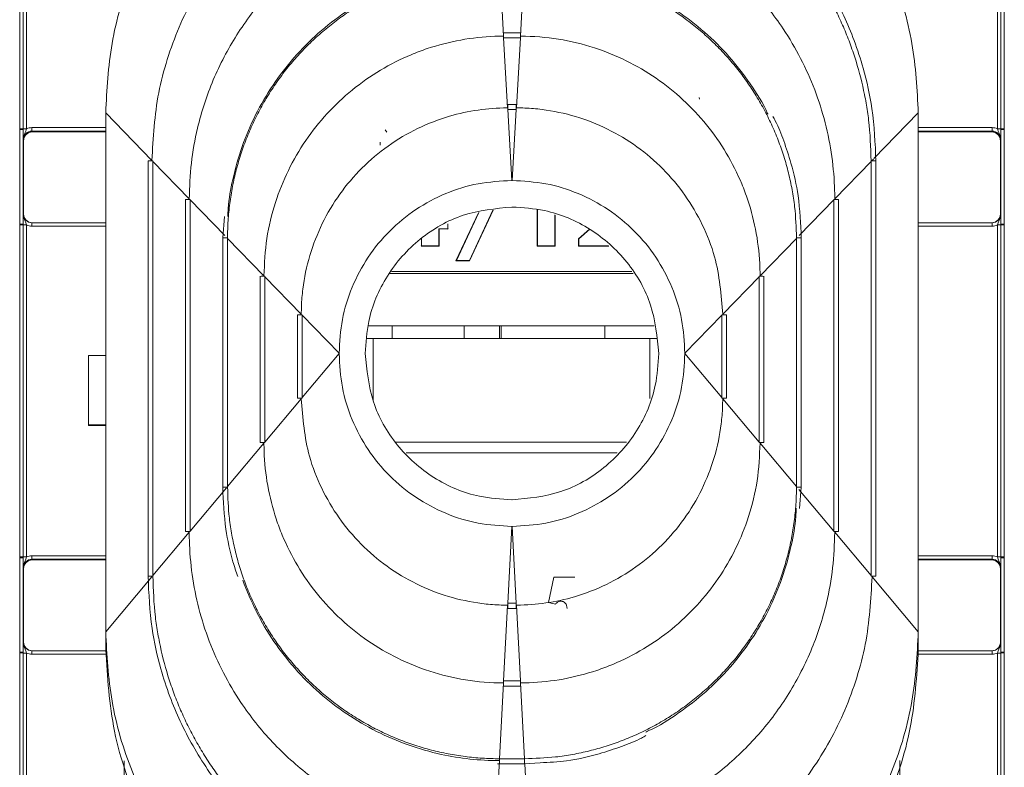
# Model space of a CAD drawing. Header units: millimetres. Extents: x 0 to 2100, y 0 to 1485.
# Tile 15 of 67: x 498 to 555, y 393 to 437. Entities that reach past the tile are written whole.
import ezdxf

# ---------------------------------------------------------------- set-up
doc = ezdxf.new("R2010")
doc.units = ezdxf.units.MM
doc.header["$LTSCALE"] = 5

msp = doc.modelspace()

# ---------------------------------------------------------------- linework, layer by layer
at = {"color": 7, "linetype": 'Continuous', "lineweight": 15}
for p, q in [((498.227, 430.31), (498.227, 440.007)), ((498.427, 440.005), (498.427, 430.308)), ((498.627, 440.003), (498.627, 430.307)), ((525.979, 439.708), (526.212, 435.664)), ((527.424, 439.708), (527.191, 435.664)), ((554.776, 430.307), (554.776, 440.003)), ((554.976, 430.308), (554.976, 440.005)), ((555.176, 440.007), (555.176, 430.31)), ((527.189, 435.864), (526.215, 435.864)), ((526.215, 435.864), (526.215, 435.563)), ((527.189, 435.864), (527.189, 435.563)), ((526.215, 435.563), (526.218, 435.563)), ((526.218, 435.563), (526.45, 431.519)), ((527.186, 435.563), (526.218, 435.563)), ((527.186, 435.563), (526.953, 431.519)), ((527.186, 435.563), (527.189, 435.563)), ((526.95, 431.718), (526.453, 431.718)), ((526.453, 431.418), (526.453, 431.718)), ((526.95, 431.418), (526.95, 431.718)), ((537.526, 432.125), (537.537, 432.022)), ((503.202, 431.232), (505.875, 428.48)), ((503.202, 401.233), (503.202, 431.232)), ((526.453, 431.418), (526.456, 431.418)), ((526.456, 431.418), (526.692, 427.323)), ((526.947, 431.418), (526.456, 431.418)), ((526.947, 431.418), (526.712, 427.323)), ((526.947, 431.418), (526.95, 431.418)), ((550.202, 431.232), (550.202, 401.233)), ((498.227, 430.262), (498.227, 430.31)), ((498.227, 424.805), (498.227, 430.262)), ((498.427, 430.308), (498.427, 430.26)), ((498.427, 430.26), (498.427, 424.803)), ((498.931, 430.376), (498.931, 430.174)), ((498.931, 430.174), (498.952, 430.132)), ((498.952, 430.132), (503.202, 430.132)), ((519.365, 430.241), (519.454, 430.108)), ((550.202, 430.132), (554.452, 430.132)), ((554.452, 430.132), (554.473, 430.174)), ((554.473, 430.376), (554.473, 430.174)), ((554.976, 430.26), (554.976, 430.308)), ((554.976, 424.803), (554.976, 430.26)), ((555.176, 430.31), (555.176, 430.262)), ((555.176, 430.262), (555.176, 424.805)), ((498.452, 429.632), (498.431, 429.674)), ((498.452, 429.632), (498.452, 425.382)), ((519.077, 429.544), (519.077, 429.36)), ((554.973, 429.674), (554.952, 429.632)), ((554.952, 425.382), (554.952, 429.632)), ((505.652, 428.452), (505.652, 404.449)), ((505.929, 428.425), (505.929, 428.454)), ((505.929, 428.425), (508.035, 426.256)), ((505.929, 428.425), (505.929, 404.481)), ((547.475, 428.425), (545.369, 426.256)), ((547.475, 428.454), (547.475, 428.425)), ((547.475, 404.481), (547.475, 428.425)), ((547.752, 404.449), (547.752, 428.452)), ((547.752, 428.452), (547.752, 428.452)), ((526.712, 427.323), (526.692, 427.323)), ((507.812, 426.228), (507.812, 407.022)), ((508.089, 426.201), (508.089, 426.231)), ((508.089, 426.201), (508.089, 407.054)), ((545.315, 426.231), (545.315, 426.201)), ((545.315, 407.054), (545.315, 426.201)), ((545.592, 407.022), (545.592, 426.228)), ((523.456, 422.675), (524.761, 425.459)), ((523.489, 422.695), (524.787, 425.463)), ((525.597, 425.601), (524.234, 422.695)), ((525.622, 425.606), (524.247, 422.675)), ((526.708, 425.788), (526.696, 425.788)), ((528.157, 423.526), (528.157, 425.626)), ((528.178, 423.546), (528.178, 425.624)), ((498.431, 425.382), (498.452, 425.382)), ((498.931, 424.684), (498.931, 424.882)), ((498.931, 424.882), (503.202, 424.882)), ((510.081, 425.246), (509.972, 424.005)), ((529.181, 425.333), (529.181, 423.546)), ((529.202, 425.324), (529.202, 423.526)), ((550.202, 424.882), (554.473, 424.882)), ((554.473, 424.684), (554.473, 424.882)), ((554.952, 425.382), (554.973, 425.382)), ((498.227, 424.757), (498.227, 424.805)), ((498.227, 405.562), (498.227, 424.757)), ((498.427, 424.803), (498.427, 424.755)), ((498.427, 424.755), (498.427, 405.56)), ((498.627, 424.753), (498.627, 405.558)), ((522.987, 424.518), (522.464, 424.518)), ((522.464, 424.518), (522.464, 423.546)), ((522.485, 424.498), (522.485, 423.526)), ((522.987, 424.812), (522.987, 424.518)), ((522.987, 424.518), (523.008, 424.498)), ((530.545, 423.957), (531.181, 424.508)), ((530.566, 423.946), (531.203, 424.498)), ((554.776, 405.558), (554.776, 424.753)), ((554.976, 424.755), (554.976, 424.803)), ((554.976, 405.56), (554.976, 424.755)), ((555.176, 424.805), (555.176, 424.757)), ((555.176, 424.757), (555.176, 405.562)), ((509.972, 424.005), (509.972, 409.595)), ((509.972, 424.005), (509.972, 424.005)), ((510.249, 423.977), (510.249, 424.007)), ((510.249, 423.977), (512.355, 421.809)), ((510.249, 423.977), (510.249, 409.627)), ((521.462, 423.546), (521.462, 423.966)), ((530.545, 423.526), (530.545, 423.957)), ((530.566, 423.946), (530.545, 423.957)), ((530.566, 423.546), (530.566, 423.946)), ((543.155, 423.977), (541.049, 421.809)), ((543.155, 424.007), (543.155, 423.977)), ((543.155, 409.627), (543.155, 423.977)), ((543.432, 409.595), (543.432, 424.005)), ((543.432, 424.005), (543.432, 424.005)), ((521.462, 423.546), (521.441, 423.526)), ((522.485, 423.526), (521.441, 423.526)), ((522.464, 423.546), (521.462, 423.546)), ((522.464, 423.546), (522.485, 423.526)), ((528.178, 423.546), (528.157, 423.526)), ((529.202, 423.526), (528.157, 423.526)), ((529.181, 423.546), (528.178, 423.546)), ((529.181, 423.546), (529.202, 423.526)), ((530.566, 423.546), (530.545, 423.526)), ((532.302, 423.526), (530.545, 423.526)), ((532.279, 423.546), (530.566, 423.546)), ((523.489, 422.695), (523.456, 422.675)), ((524.247, 422.675), (523.456, 422.675)), ((524.234, 422.695), (523.489, 422.695)), ((524.234, 422.695), (524.247, 422.675)), ((512.132, 421.781), (512.132, 412.168)), ((512.409, 421.753), (512.409, 421.783)), ((512.409, 421.753), (514.515, 419.585)), ((512.409, 421.753), (512.409, 412.2)), ((540.995, 421.753), (538.889, 419.585)), ((540.995, 421.783), (540.995, 421.753)), ((540.995, 412.2), (540.995, 421.753)), ((541.272, 412.168), (541.272, 421.781)), ((514.292, 419.557), (514.292, 414.741)), ((514.569, 419.559), (514.569, 419.53)), ((514.569, 419.53), (516.702, 417.333)), ((514.569, 414.773), (514.569, 419.53)), ((538.835, 419.53), (536.702, 417.333)), ((538.835, 419.53), (538.835, 419.559)), ((538.835, 419.53), (538.835, 414.773)), ((539.112, 414.741), (539.112, 419.557)), ((534.92, 418.924), (518.389, 418.924)), ((519.773, 418.924), (519.773, 418.196)), ((523.941, 418.924), (523.941, 418.196)), ((525.978, 418.924), (525.978, 418.196)), ((526.078, 418.196), (526.078, 418.924)), ((532.078, 418.924), (532.078, 418.196)), ((518.301, 418.196), (518.678, 418.196)), ((518.678, 418.196), (534.678, 418.196)), ((534.678, 418.196), (535.052, 418.196)), ((502.202, 413.203), (502.202, 417.203)), ((502.202, 417.203), (503.202, 417.203)), ((514.569, 414.773), (516.702, 417.313)), ((516.702, 417.333), (516.702, 417.313)), ((536.702, 417.313), (536.702, 417.333)), ((538.835, 414.773), (536.702, 417.313)), ((512.409, 412.2), (514.515, 414.709)), ((514.569, 414.773), (514.569, 414.743)), ((538.835, 414.743), (538.835, 414.773)), ((540.995, 412.2), (538.889, 414.709)), ((502.202, 413.203), (502.202, 413.151)), ((503.202, 413.203), (502.202, 413.203)), ((503.202, 413.151), (502.202, 413.151)), ((510.249, 409.627), (512.355, 412.136)), ((512.409, 412.17), (512.409, 412.2)), ((519.981, 412.196), (533.327, 412.196)), ((540.995, 412.2), (540.995, 412.17)), ((543.155, 409.627), (541.049, 412.136)), ((520.586, 411.581), (532.78, 411.581)), ((508.089, 407.054), (510.195, 409.563)), ((509.972, 409.595), (509.972, 409.595)), ((510.249, 409.597), (510.249, 409.627)), ((543.155, 409.627), (543.155, 409.597)), ((543.324, 408.367), (543.432, 409.595)), ((543.432, 409.595), (543.432, 409.595)), ((526.696, 408.858), (526.708, 408.858)), ((526.456, 402.884), (526.692, 407.324)), ((526.692, 407.324), (526.712, 407.324)), ((526.947, 402.884), (526.712, 407.324)), ((505.929, 404.481), (508.035, 406.99)), ((508.089, 407.024), (508.089, 407.054)), ((545.315, 407.054), (545.315, 407.024)), ((547.475, 404.481), (545.369, 406.99)), ((498.227, 405.514), (498.227, 405.562)), ((498.227, 400.056), (498.227, 405.514)), ((498.427, 405.56), (498.427, 405.512)), ((498.427, 405.512), (498.427, 400.054)), ((498.931, 405.426), (498.931, 405.627)), ((554.473, 405.426), (554.473, 405.627)), ((554.976, 405.512), (554.976, 405.56)), ((554.976, 400.054), (554.976, 405.512)), ((555.176, 405.562), (555.176, 405.514)), ((555.176, 405.514), (555.176, 400.056)), ((498.452, 404.884), (498.431, 404.926)), ((498.931, 405.426), (498.952, 405.384)), ((503.202, 405.384), (498.952, 405.384)), ((554.452, 405.384), (550.202, 405.384)), ((554.452, 405.384), (554.473, 405.426)), ((554.973, 404.926), (554.952, 404.884)), ((498.452, 404.884), (498.452, 400.634)), ((503.202, 401.233), (505.875, 404.417)), ((505.652, 404.449), (505.652, 404.449)), ((505.929, 404.451), (505.929, 404.481)), ((528.815, 402.923), (529.127, 404.391)), ((529.127, 404.391), (530.331, 404.391)), ((547.475, 404.481), (547.475, 404.451)), ((550.202, 401.233), (547.529, 404.417)), ((554.952, 400.634), (554.952, 404.884)), ((526.218, 398.39), (526.45, 402.774)), ((526.453, 402.884), (526.456, 402.884)), ((526.453, 402.884), (526.453, 402.579)), ((526.947, 402.884), (526.456, 402.884)), ((526.947, 402.884), (526.95, 402.884)), ((526.95, 402.884), (526.95, 402.579)), ((527.186, 398.39), (526.953, 402.774)), ((529.215, 402.831), (528.815, 402.923)), ((526.453, 402.579), (526.95, 402.579)), ((503.202, 400.199), (503.202, 401.233)), ((550.202, 400.199), (550.202, 401.233)), ((498.431, 400.634), (498.452, 400.634)), ((554.952, 400.634), (554.973, 400.634)), ((498.227, 400.008), (498.227, 400.056)), ((498.227, 390.312), (498.227, 400.008)), ((498.427, 400.054), (498.427, 400.006)), ((498.427, 400.006), (498.427, 390.31)), ((498.627, 400.005), (498.627, 390.308)), ((498.931, 399.936), (498.931, 400.134)), ((498.931, 400.134), (503.203, 400.134)), ((503.202, 400.155), (503.202, 400.199)), ((503.202, 400.144), (503.202, 400.155)), ((503.202, 400.142), (503.202, 400.144)), ((550.201, 400.134), (554.473, 400.134)), ((550.202, 400.199), (550.202, 400.155)), ((550.202, 400.144), (550.202, 400.155)), ((550.202, 400.142), (550.202, 400.144)), ((554.473, 399.936), (554.473, 400.134)), ((554.776, 390.308), (554.776, 400.005)), ((554.976, 400.006), (554.976, 400.054)), ((554.976, 390.31), (554.976, 400.006)), ((555.176, 400.056), (555.176, 400.008)), ((555.176, 400.008), (555.176, 390.312)), ((525.979, 393.896), (526.212, 398.28)), ((526.215, 398.39), (526.218, 398.39)), ((526.215, 398.085), (526.215, 398.39)), ((526.215, 398.085), (527.189, 398.085)), ((527.186, 398.39), (526.218, 398.39)), ((527.186, 398.39), (527.189, 398.39)), ((527.189, 398.085), (527.189, 398.39)), ((527.424, 393.896), (527.191, 398.28)), ((525.741, 389.401), (525.974, 393.786)), ((525.856, 393.601), (525.977, 393.591)), ((525.977, 393.896), (525.979, 393.896)), ((525.977, 393.591), (527.427, 393.591)), ((527.424, 393.896), (525.979, 393.896)), ((527.424, 393.896), (527.427, 393.896)), ((527.427, 393.591), (528.327, 393.66))]:
    msp.add_line(p, q, dxfattribs=at)
at = {"color": 8, "linetype": 'Continuous', "lineweight": 15}
for p, q in [((550.202, 431.232), (547.636, 428.59)), ((498.931, 430.376), (503.202, 430.376)), ((503.202, 430.174), (498.931, 430.174)), ((550.202, 430.376), (554.473, 430.376)), ((554.473, 430.174), (550.202, 430.174)), ((547.602, 428.556), (547.529, 428.48)), ((508.089, 426.201), (510.088, 424.142)), ((545.315, 426.201), (543.316, 424.142)), ((503.202, 424.684), (498.931, 424.684)), ((554.473, 424.684), (550.202, 424.684)), ((519.729, 422.06), (533.638, 422.06)), ((533.703, 421.944), (519.626, 421.944)), ((518.678, 418.196), (518.678, 414.585)), ((534.678, 414.727), (534.678, 418.196)), ((545.315, 407.054), (543.289, 409.467)), ((498.931, 405.627), (503.202, 405.627)), ((550.202, 405.627), (554.473, 405.627)), ((503.202, 405.426), (498.931, 405.426)), ((554.473, 405.426), (550.202, 405.426)), ((503.223, 399.936), (498.931, 399.936)), ((554.473, 399.936), (550.179, 399.936)), ((504.276, 390.308), (504.276, 393.777)), ((525.977, 393.591), (525.977, 393.896)), ((527.427, 393.591), (527.427, 393.896)), ((527.662, 389.401), (527.44, 393.595)), ((549.127, 393.79), (549.127, 390.308))]:
    msp.add_line(p, q, dxfattribs=at)
at = {"color": 7, "linetype": 'Continuous', "lineweight": 15}
for centre, radius, start, end in [((498.276, 424.384), 5.927, 88.5405, 90.4739), ((498.277, 424.414), 5.849, 88.5247, 90.4841), ((498.578, 436.233), 5.927, 268.5405, 270.4739), ((554.825, 436.233), 5.927, 269.5261, 271.4595), ((555.127, 424.384), 5.927, 89.5261, 91.4595), ((555.127, 424.414), 5.849, 89.5159, 91.4753), ((505.849, 420.967), 7.488, 89.3895, 91.5082), ((508.009, 418.743), 7.488, 89.3895, 91.5082), ((545.395, 418.743), 7.488, 88.4918, 90.6105), ((498.277, 418.956), 5.849, 88.5247, 90.4841), ((498.276, 418.83), 5.927, 88.5405, 90.4739), ((498.578, 430.68), 5.927, 268.5405, 270.4739), ((554.825, 430.68), 5.927, 269.5261, 271.4595), ((555.127, 418.956), 5.849, 89.5159, 91.4753), ((555.127, 418.83), 5.927, 89.5261, 91.4595), ((512.329, 414.295), 7.488, 89.3895, 91.5082), ((541.075, 414.295), 7.488, 88.4918, 90.6105), ((514.478, 413.457), 6.103, 89.149, 91.7486), ((538.926, 413.457), 6.103, 88.2514, 90.851), ((514.478, 408.64), 6.103, 89.149, 91.7486), ((538.926, 408.64), 6.103, 88.2514, 90.851), ((512.329, 404.682), 7.488, 89.3895, 91.5082), ((541.075, 404.682), 7.488, 88.4918, 90.6105), ((508.009, 399.537), 7.488, 89.3895, 91.5082), ((545.395, 399.537), 7.488, 88.4918, 90.6105), ((498.276, 399.635), 5.927, 88.5405, 90.4739), ((498.277, 399.665), 5.849, 88.5247, 90.4841), ((498.578, 411.485), 5.927, 268.5405, 270.4739), ((554.825, 411.485), 5.927, 269.5261, 271.4595), ((555.127, 399.635), 5.927, 89.5261, 91.4595), ((555.127, 399.665), 5.849, 89.5159, 91.4753), ((547.555, 396.964), 7.488, 88.4918, 90.6105), ((498.277, 394.208), 5.849, 88.5247, 90.4841), ((498.276, 394.082), 5.927, 88.5405, 90.4739), ((498.578, 405.931), 5.927, 268.5405, 270.4739), ((554.825, 405.931), 5.927, 269.5261, 271.4595), ((555.127, 394.208), 5.849, 89.5159, 91.4753), ((555.127, 394.082), 5.927, 89.5261, 91.4595)]:
    msp.add_arc(centre, radius, start, end, dxfattribs=at)
at = {"color": 8, "linetype": 'Continuous', "lineweight": 15}
for centre, start, end in [((547.555, 420.967), 88.4918, 90.6105), ((510.169, 416.519), 89.3895, 91.5082), ((543.235, 416.519), 88.4918, 90.6105), ((510.169, 402.109), 89.3895, 91.5082), ((543.235, 402.109), 88.4918, 90.6105), ((505.849, 396.964), 89.3895, 91.5082)]:
    msp.add_arc(centre, 7.488, start, end, dxfattribs=at)
at = {"color": 7, "linetype": 'Continuous', "lineweight": 15}
for centre, major_axis, ratio, start_param, end_param in [((498.931, 429.674), (0.362, -0.345), 0.999832, 2.3335, 3.90422), ((498.956, 429.632), (0.504, 0), 0.991312, 1.570796, 3.132866), ((498.931, 429.676), (0.595, -0.368), 0.999915, 2.124401, 2.572762), ((554.447, 429.632), (0.504, 0), 0.991312, 0.008726, 1.570796), ((554.473, 429.676), (0.595, 0.368), 0.999915, 0.56883, 1.017192), ((554.473, 429.674), (0.362, 0.345), 0.999832, 5.520558, 7.091278), ((498.931, 425.382), (0.439, 0.24), 0.999873, 2.641898, 4.212618), ((498.952, 425.382), (0.425, 0.263), 0.999915, 2.588064, 4.158784), ((554.452, 425.382), (0.425, -0.263), 0.999915, 5.265994, 6.836714), ((554.473, 425.382), (0.439, -0.24), 0.999873, 5.21216, 6.78288), ((498.931, 425.384), (0.595, 0.368), 0.999915, 3.710423, 4.158784), ((554.473, 425.384), (0.595, -0.368), 0.999915, 5.265994, 5.714355), ((498.931, 404.927), (0.595, -0.368), 0.999915, 2.124401, 2.572762), ((554.473, 404.927), (0.595, 0.368), 0.999915, 0.56883, 1.017192), ((498.931, 404.926), (0.362, -0.345), 0.999832, 2.3335, 3.90422), ((498.952, 404.884), (0.425, -0.263), 0.999915, 2.124401, 3.695121), ((554.452, 404.884), (0.425, 0.263), 0.999915, 5.729657, 7.300377), ((554.473, 404.926), (0.362, 0.345), 0.999832, 5.520558, 7.091278), ((498.931, 400.634), (0.439, 0.24), 0.999873, 2.641898, 4.212618), ((498.952, 400.634), (0.425, 0.263), 0.999915, 2.588064, 4.158784), ((554.473, 400.634), (0.439, -0.24), 0.999873, 5.21216, 6.78288), ((554.447, 400.625), (0.431, 0.267), 0.980675, 5.27472, 5.729581), ((498.931, 400.636), (0.595, 0.368), 0.999915, 3.710423, 4.158784), ((554.473, 400.636), (0.595, -0.368), 0.999915, 5.265994, 5.714355)]:
    msp.add_ellipse(centre, major_axis=major_axis, ratio=ratio, start_param=start_param, end_param=end_param, dxfattribs=at)
for points, knots in [([(525.202, 453.231), (523.86, 453.16), (521.096, 453.013), (516.996, 451.789), (513.053, 449.759), (509.535, 446.898), (506.674, 443.381), (504.644, 439.438), (503.42, 435.338), (503.273, 432.574), (503.202, 431.232)], [0, 0, 0, 0, 0.116516, 0.240011, 0.368641, 0.5, 0.631359, 0.759989, 0.883484, 1, 1, 1, 1]), ([(550.202, 431.232), (550.13, 432.574), (549.983, 435.338), (548.759, 439.438), (546.73, 443.381), (543.868, 446.898), (540.351, 449.759), (536.408, 451.789), (532.308, 453.013), (529.544, 453.16), (528.202, 453.231)], [0, 0, 0, 0, 0.116516, 0.240011, 0.368641, 0.5, 0.631359, 0.759989, 0.883484, 1, 1, 1, 1]), ([(525.497, 448.1), (525.331, 448.099), (524.502, 448.092), (523.01, 447.975), (521.048, 447.624), (519.61, 447.212), (518.204, 446.71), (516.83, 446.119), (515.087, 445.151), (513.451, 444.01), (511.939, 442.71), (510.567, 441.263), (509.348, 439.685), (508.297, 437.991), (507.42, 436.199), (506.735, 434.328), (506.058, 431.77), (505.948, 429.793), (505.875, 428.48)], [0, 0, 0, 0, 0.0161372, 0.0807637, 0.1453907, 0.2100169, 0.2261541, 0.2907815, 0.3554076, 0.4200351, 0.4846612, 0.5492888, 0.6139148, 0.6785424, 0.7431684, 0.8077959, 0.8724221, 1, 1, 1, 1]), ([(527.904, 447.999), (528.069, 447.998), (528.567, 447.994), (529.395, 447.95), (530.384, 447.849), (531.204, 447.723), (532.017, 447.566), (533.148, 447.303), (534.258, 446.953), (535.186, 446.595), (535.798, 446.34), (536.852, 445.854), (538.014, 445.207), (538.982, 444.566), (539.655, 444.083), (540.309, 443.574), (541.063, 442.924), (541.782, 442.237), (542.466, 441.514), (543.111, 440.758), (543.718, 439.97), (544.284, 439.151), (544.808, 438.306), (545.288, 437.434), (545.723, 436.54), (546.047, 435.777), (546.342, 435.002), (546.713, 433.902), (547.001, 432.775), (547.215, 431.634), (547.409, 430.363), (547.448, 429.243), (547.475, 428.454)], [0, 0, 0, 0, 0.016187, 0.048569, 0.08095, 0.113332, 0.129519, 0.1619, 0.226726, 0.242913, 0.2591, 0.291482, 0.356307, 0.388689, 0.404876, 0.437257, 0.469639, 0.502021, 0.534402, 0.566784, 0.599165, 0.631547, 0.663929, 0.69631, 0.728692, 0.761074, 0.777261, 0.809642, 0.874468, 0.890655, 0.923037, 1, 1, 1, 1]), ([(547.752, 428.452), (547.708, 429.464), (547.629, 431.27), (547.109, 433.59), (546.529, 435.375), (545.696, 437.357), (544.375, 439.682), (542.344, 442.196), (539.963, 444.322), (537.78, 445.717), (535.822, 446.681), (533.864, 447.425), (531.803, 448.005), (530.357, 448.096), (529.85, 448.128)], [0, 0, 0, 0, 0.1038094, 0.1854818, 0.2432474, 0.2965346, 0.4061986, 0.5167114, 0.6272849, 0.7326808, 0.781838, 0.8513052, 0.9478821, 1, 1, 1, 1]), ([(525.735, 443.955), (525.57, 443.953), (524.74, 443.946), (523.249, 443.816), (521.292, 443.427), (519.391, 442.819), (517.571, 442.001), (515.582, 440.824), (513.907, 439.487), (512.541, 438.084), (511.296, 436.574), (510.243, 434.913), (509.198, 432.7), (508.53, 430.643), (508.105, 428.321), (508.058, 426.946), (508.035, 426.256)], [0, 0, 0, 0, 0.0178914, 0.0895631, 0.1612356, 0.232907, 0.3045796, 0.3762513, 0.4820131, 0.5347577, 0.5875014, 0.6931836, 0.7458866, 0.8515689, 0.9255768, 1, 1, 1, 1]), ([(545.369, 426.256), (545.367, 426.412), (545.36, 427.231), (545.234, 428.713), (544.848, 430.67), (544.243, 432.572), (543.428, 434.394), (542.255, 436.385), (540.92, 438.061), (539.519, 439.429), (538.011, 440.677), (536.352, 441.733), (534.14, 442.78), (532.086, 443.456), (529.758, 443.872), (528.372, 443.955), (527.672, 443.955), (527.668, 443.955)], [0, 0, 0, 0, 0.0168183, 0.0884901, 0.1601627, 0.2318342, 0.303507, 0.3751787, 0.4809346, 0.5336761, 0.5864168, 0.6921046, 0.7448106, 0.8504986, 0.9243398, 0.9996516, 1, 1, 1, 1]), ([(510.249, 424.007), (510.25, 424.173), (510.254, 424.504), (510.288, 425.166), (510.352, 425.826), (510.447, 426.483), (510.563, 427.135), (510.746, 427.944), (511.027, 428.899), (511.311, 429.678), (511.632, 430.442), (511.989, 431.191), (512.472, 432.061), (512.92, 432.759), (513.401, 433.434), (513.913, 434.086), (514.576, 434.829), (515.166, 435.411), (515.783, 435.964), (516.426, 436.488), (517.101, 436.971), (517.658, 437.33), (518.226, 437.672), (518.956, 438.065), (519.71, 438.411), (520.325, 438.66), (520.947, 438.888), (521.738, 439.136), (522.544, 439.335), (523.357, 439.494), (524.443, 439.659), (525.376, 439.689), (525.977, 439.708)], [0, 0, 0, 0, 0.020147, 0.040294, 0.080602, 0.100749, 0.120896, 0.161205, 0.201513, 0.241822, 0.261969, 0.302277, 0.342586, 0.382895, 0.403042, 0.44335, 0.483659, 0.523968, 0.544114, 0.584423, 0.624732, 0.644878, 0.665025, 0.705334, 0.745642, 0.765789, 0.785936, 0.826245, 0.866553, 0.8867, 0.927009, 1, 1, 1, 1]), ([(525.71, 439.805), (525.632, 439.804), (524.89, 439.795), (523.487, 439.652), (521.863, 439.29), (520.285, 438.774), (518.758, 438.11), (517.042, 437.089), (515.468, 435.86), (514.061, 434.442), (512.844, 432.858), (511.837, 431.133), (511.051, 429.296), (510.549, 427.474), (510.297, 426.11), (510.266, 425.393), (510.259, 425.235)], [0, 0, 0, 0, 0.010017, 0.095511, 0.181006, 0.223689, 0.309184, 0.394678, 0.480172, 0.565667, 0.65116, 0.736656, 0.82215, 0.907643, 0.979633, 1, 1, 1, 1]), ([(527.427, 439.708), (527.593, 439.707), (527.924, 439.704), (528.586, 439.671), (529.247, 439.608), (529.903, 439.514), (530.556, 439.4), (531.365, 439.217), (532.32, 438.938), (533.1, 438.655), (533.865, 438.336), (534.614, 437.98), (535.485, 437.498), (536.183, 437.051), (536.86, 436.572), (537.513, 436.061), (538.256, 435.399), (538.84, 434.81), (539.394, 434.194), (539.919, 433.552), (540.402, 432.878), (540.763, 432.321), (541.105, 431.754), (541.5, 431.024), (541.848, 430.271), (542.097, 429.657), (542.326, 429.035), (542.576, 428.244), (542.776, 427.439), (542.936, 426.626), (543.103, 425.54), (543.135, 424.608), (543.155, 424.007)], [0, 0, 0, 0, 0.020147, 0.040294, 0.080602, 0.100749, 0.120896, 0.161205, 0.201513, 0.241822, 0.261969, 0.302277, 0.342586, 0.382895, 0.403042, 0.44335, 0.483659, 0.523968, 0.544114, 0.584423, 0.624732, 0.644878, 0.665025, 0.705334, 0.745642, 0.765789, 0.785936, 0.826245, 0.866553, 0.8867, 0.927009, 1, 1, 1, 1]), ([(541.503, 431.161), (541.497, 431.174), (541.228, 431.798), (540.488, 432.931), (539.282, 434.517), (537.861, 435.924), (536.281, 437.145), (534.558, 438.155), (532.721, 438.941), (530.903, 439.459), (529.133, 439.748), (528.004, 439.809), (527.433, 439.81), (527.43, 439.81)], [0, 0, 0, 0, 0.002549, 0.117202, 0.231855, 0.346511, 0.461163, 0.575818, 0.690471, 0.805124, 0.901432, 0.999506, 1, 1, 1, 1]), ([(526.212, 435.664), (526.046, 435.662), (525.216, 435.653), (523.725, 435.487), (522.111, 435.073), (520.556, 434.488), (519.068, 433.737), (517.43, 432.588), (515.974, 431.217), (514.73, 429.651), (513.723, 427.922), (512.962, 426.023), (512.453, 423.972), (512.388, 422.534), (512.355, 421.809)], [0, 0, 0, 0, 0.022859, 0.114516, 0.206174, 0.251913, 0.34357, 0.43523, 0.526887, 0.618543, 0.710202, 0.801861, 0.9, 1, 1, 1, 1]), ([(541.049, 421.809), (541.047, 421.964), (541.038, 422.784), (540.876, 424.266), (540.466, 425.881), (539.884, 427.437), (539.136, 428.927), (537.991, 430.567), (536.622, 432.025), (535.059, 433.273), (533.332, 434.283), (531.437, 435.052), (529.382, 435.547), (527.933, 435.664), (527.196, 435.664), (527.191, 435.664)], [0, 0, 0, 0, 0.021488, 0.113145, 0.204803, 0.250543, 0.3422, 0.43386, 0.525517, 0.617174, 0.708833, 0.800491, 0.898326, 0.999354, 1, 1, 1, 1]), ([(514.515, 419.585), (514.517, 419.741), (514.523, 420.228), (514.619, 421.373), (514.956, 422.999), (515.68, 424.852), (516.699, 426.561), (517.987, 428.077), (519.508, 429.36), (521.22, 430.373), (523.506, 431.256), (525.31, 431.518), (526.441, 431.519), (526.45, 431.519)], [0, 0, 0, 0, 0.024964, 0.078113, 0.183973, 0.289761, 0.395547, 0.501332, 0.60712, 0.71291, 0.818698, 0.998504, 1, 1, 1, 1]), ([(526.953, 431.519), (527.119, 431.517), (527.616, 431.51), (528.771, 431.411), (530.396, 431.069), (532.249, 430.341), (533.955, 429.317), (535.468, 428.026), (536.748, 426.501), (537.751, 424.786), (538.657, 422.498), (538.799, 420.71), (538.889, 419.585)], [0, 0, 0, 0, 0.026557, 0.079706, 0.185586, 0.291389, 0.39719, 0.502991, 0.608793, 0.714598, 0.820387, 1, 1, 1, 1]), ([(543.432, 424.005), (543.396, 424.82), (543.331, 426.276), (542.918, 428.15), (542.435, 429.581), (542.095, 430.496), (541.834, 430.944), (541.783, 431.03)], [0, 0, 0, 0, 0.335689, 0.599849, 0.786618, 0.95894, 1, 1, 1, 1]), ([(498.431, 429.674), (498.431, 429.675), (498.431, 429.695), (498.43, 429.766), (498.429, 429.896), (498.428, 430.077), (498.427, 430.209), (498.427, 430.26)], [0, 0, 0, 0, 0.005551, 0.123014, 0.446974, 0.782817, 1, 1, 1, 1]), ([(498.627, 430.307), (498.611, 430.263), (498.571, 430.155), (498.489, 429.987), (498.438, 429.818), (498.431, 429.708), (498.431, 429.676), (498.431, 429.674)], [0, 0, 0, 0, 0.200769, 0.498761, 0.853829, 0.993399, 1, 1, 1, 1]), ([(498.452, 429.637), (498.46, 429.701), (498.475, 429.83), (498.59, 429.994), (498.755, 430.11), (498.886, 430.125), (498.952, 430.132)], [0, 0, 0, 0, 0.245899, 0.497266, 0.748633, 1, 1, 1, 1]), ([(554.452, 430.132), (554.517, 430.125), (554.648, 430.11), (554.814, 429.994), (554.928, 429.83), (554.944, 429.701), (554.952, 429.637)], [0, 0, 0, 0, 0.251367, 0.502734, 0.754101, 1, 1, 1, 1]), ([(554.973, 429.674), (554.973, 429.676), (554.973, 429.708), (554.965, 429.818), (554.915, 429.987), (554.832, 430.155), (554.792, 430.263), (554.776, 430.307)], [0, 0, 0, 0, 0.006601, 0.146171, 0.501239, 0.799231, 1, 1, 1, 1]), ([(554.976, 430.26), (554.976, 430.209), (554.976, 430.077), (554.975, 429.896), (554.974, 429.766), (554.973, 429.695), (554.973, 429.675), (554.973, 429.674)], [0, 0, 0, 0, 0.217183, 0.553026, 0.876986, 0.994449, 1, 1, 1, 1]), ([(526.696, 425.788), (525.74, 425.695), (523.83, 425.507), (521.286, 424.042), (519.368, 421.889), (518.356, 419.51), (518.252, 417.942), (518.211, 417.323)], [0, 0, 0, 0, 0.215234, 0.430478, 0.645412, 0.860172, 1, 1, 1, 1]), ([(535.193, 417.323), (535.099, 418.271), (534.911, 420.171), (533.454, 422.704), (531.306, 424.621), (528.92, 425.642), (527.339, 425.747), (526.708, 425.788)], [0, 0, 0, 0, 0.2137006, 0.4280984, 0.642603, 0.8574423, 1, 1, 1, 1]), ([(498.427, 424.803), (498.427, 424.854), (498.428, 424.986), (498.429, 425.164), (498.43, 425.293), (498.431, 425.362), (498.431, 425.381), (498.431, 425.382)], [0, 0, 0, 0, 0.217183, 0.553026, 0.876986, 0.994449, 1, 1, 1, 1]), ([(498.431, 425.382), (498.431, 425.381), (498.431, 425.349), (498.438, 425.239), (498.489, 425.072), (498.571, 424.905), (498.611, 424.797), (498.627, 424.753)], [0, 0, 0, 0, 0.006601, 0.146171, 0.501239, 0.799231, 1, 1, 1, 1]), ([(554.776, 424.753), (554.792, 424.797), (554.832, 424.905), (554.915, 425.072), (554.965, 425.239), (554.973, 425.349), (554.973, 425.381), (554.973, 425.382)], [0, 0, 0, 0, 0.200769, 0.498761, 0.853829, 0.993399, 1, 1, 1, 1]), ([(554.973, 425.382), (554.973, 425.381), (554.973, 425.362), (554.974, 425.293), (554.975, 425.164), (554.976, 424.986), (554.976, 424.854), (554.976, 424.803)], [0, 0, 0, 0, 0.005551, 0.123014, 0.446974, 0.782817, 1, 1, 1, 1]), ([(518.211, 417.323), (518.305, 416.375), (518.493, 414.476), (519.95, 411.943), (522.097, 410.026), (524.484, 409.005), (526.065, 408.9), (526.696, 408.858)], [0, 0, 0, 0, 0.213701, 0.428098, 0.642603, 0.857442, 1, 1, 1, 1]), ([(526.708, 408.858), (527.663, 408.952), (529.573, 409.14), (532.118, 410.605), (534.036, 412.758), (535.048, 415.137), (535.152, 416.705), (535.193, 417.323)], [0, 0, 0, 0, 0.215234, 0.430478, 0.645412, 0.860172, 1, 1, 1, 1]), ([(526.45, 402.774), (526.285, 402.777), (525.787, 402.783), (524.632, 402.883), (523.007, 403.224), (521.155, 403.952), (519.449, 404.976), (517.936, 406.268), (516.655, 407.792), (515.653, 409.507), (514.747, 411.796), (514.604, 413.583), (514.515, 414.709)], [0, 0, 0, 0, 0.026557, 0.079706, 0.185586, 0.291389, 0.39719, 0.502991, 0.608793, 0.714598, 0.820387, 1, 1, 1, 1]), ([(538.889, 414.709), (538.887, 414.553), (538.881, 414.065), (538.785, 412.92), (538.448, 411.294), (537.724, 409.441), (536.705, 407.733), (535.417, 406.216), (533.896, 404.934), (532.183, 403.921), (529.897, 403.037), (528.094, 402.775), (526.962, 402.774), (526.953, 402.774)], [0, 0, 0, 0, 0.024964, 0.078113, 0.183973, 0.289761, 0.395547, 0.501332, 0.60712, 0.71291, 0.818698, 0.998504, 1, 1, 1, 1]), ([(512.355, 412.136), (512.357, 411.98), (512.365, 411.16), (512.527, 409.678), (512.938, 408.063), (513.52, 406.507), (514.268, 405.017), (515.413, 403.378), (516.781, 401.919), (518.345, 400.672), (520.071, 399.662), (521.967, 398.893), (524.022, 398.397), (525.47, 398.28), (526.207, 398.28), (526.212, 398.28)], [0, 0, 0, 0, 0.021488, 0.113145, 0.204803, 0.250543, 0.3422, 0.43386, 0.525517, 0.617174, 0.708833, 0.800491, 0.898326, 0.999354, 1, 1, 1, 1]), ([(527.191, 398.28), (527.357, 398.282), (528.187, 398.291), (529.679, 398.458), (531.293, 398.872), (532.848, 399.457), (534.336, 400.208), (535.973, 401.356), (537.429, 402.728), (538.673, 404.294), (539.681, 406.022), (540.442, 407.921), (540.95, 409.972), (541.016, 411.41), (541.049, 412.136)], [0, 0, 0, 0, 0.0228588, 0.1145157, 0.2061737, 0.2519135, 0.3435704, 0.4352297, 0.5268871, 0.6185432, 0.7102024, 0.8018606, 0.8999997, 1, 1, 1, 1]), ([(509.972, 409.595), (510.009, 408.78), (510.076, 407.324), (510.443, 405.6), (510.746, 404.711), (510.842, 404.429)], [0, 0, 0, 0, 0.464559, 0.830129, 1, 1, 1, 1]), ([(525.977, 393.896), (525.811, 393.897), (525.479, 393.9), (524.817, 393.933), (524.157, 393.995), (523.5, 394.089), (522.847, 394.204), (522.038, 394.387), (521.083, 394.666), (520.303, 394.949), (519.539, 395.268), (518.789, 395.623), (517.919, 396.106), (517.22, 396.553), (516.544, 397.032), (515.891, 397.543), (515.147, 398.205), (514.564, 398.794), (514.01, 399.41), (513.485, 400.052), (513.001, 400.726), (512.641, 401.283), (512.298, 401.85), (511.904, 402.58), (511.556, 403.333), (511.307, 403.947), (511.077, 404.569), (510.828, 405.36), (510.628, 406.165), (510.467, 406.978), (510.3, 408.064), (510.269, 408.996), (510.249, 409.597)], [0, 0, 0, 0, 0.020147, 0.040294, 0.080602, 0.100749, 0.120896, 0.161205, 0.201513, 0.241822, 0.261969, 0.302277, 0.342586, 0.382895, 0.403042, 0.44335, 0.483659, 0.523968, 0.544114, 0.584423, 0.624732, 0.644878, 0.665025, 0.705334, 0.745642, 0.765789, 0.785936, 0.826245, 0.866553, 0.8867, 0.927009, 1, 1, 1, 1]), ([(543.155, 409.597), (543.153, 409.431), (543.149, 409.1), (543.116, 408.438), (543.052, 407.777), (542.957, 407.121), (542.841, 406.468), (542.657, 405.66), (542.376, 404.705), (542.092, 403.926), (541.772, 403.162), (541.415, 402.413), (540.931, 401.543), (540.483, 400.845), (540.003, 400.17), (539.49, 399.518), (538.828, 398.775), (538.237, 398.193), (537.62, 397.64), (536.977, 397.116), (536.303, 396.633), (535.746, 396.274), (535.177, 395.932), (534.447, 395.539), (533.694, 395.192), (533.079, 394.944), (532.457, 394.716), (531.665, 394.467), (530.86, 394.269), (530.047, 394.11), (528.96, 393.945), (528.028, 393.915), (527.427, 393.896)], [0, 0, 0, 0, 0.0201468, 0.0402936, 0.0806022, 0.100749, 0.1208958, 0.1612046, 0.2015131, 0.2418219, 0.2619687, 0.3022773, 0.3425859, 0.3828947, 0.4030416, 0.4433501, 0.4836587, 0.5239677, 0.5441144, 0.584423, 0.6247316, 0.6448784, 0.6650253, 0.7053338, 0.7456424, 0.7657892, 0.7859361, 0.8262447, 0.8665533, 0.8867001, 0.9270089, 1, 1, 1, 1]), ([(534.433, 395.438), (534.497, 395.466), (535.172, 395.755), (536.355, 396.521), (537.938, 397.732), (539.342, 399.155), (540.56, 400.737), (541.566, 402.462), (542.352, 404.3), (542.855, 406.121), (543.107, 407.49), (543.138, 408.211), (543.145, 408.374)], [0, 0, 0, 0, 0.012909, 0.134965, 0.257021, 0.37908, 0.501135, 0.623193, 0.74525, 0.867306, 0.970083, 1, 1, 1, 1]), ([(508.035, 406.99), (508.036, 406.834), (508.043, 406.015), (508.17, 404.533), (508.556, 402.576), (509.16, 400.674), (509.975, 398.852), (511.149, 396.862), (512.484, 395.185), (513.885, 393.817), (515.393, 392.569), (517.052, 391.514), (519.263, 390.466), (521.318, 389.79), (523.645, 389.375), (525.031, 389.292), (525.732, 389.291), (525.735, 389.291)], [0, 0, 0, 0, 0.016818, 0.08849, 0.160163, 0.231834, 0.303507, 0.375179, 0.480935, 0.533676, 0.586417, 0.692105, 0.744811, 0.850499, 0.92434, 0.999652, 1, 1, 1, 1]), ([(527.668, 389.291), (527.834, 389.293), (528.663, 389.3), (530.155, 389.43), (532.112, 389.819), (534.013, 390.427), (535.833, 391.245), (537.822, 392.422), (539.496, 393.76), (540.863, 395.162), (542.108, 396.673), (543.16, 398.333), (544.205, 400.546), (544.873, 402.603), (545.299, 404.925), (545.345, 406.3), (545.369, 406.99)], [0, 0, 0, 0, 0.0178914, 0.0895631, 0.1612356, 0.232907, 0.3045796, 0.3762513, 0.4820131, 0.5347577, 0.5875014, 0.6931836, 0.7458866, 0.8515689, 0.9255768, 1, 1, 1, 1]), ([(498.431, 404.926), (498.431, 404.927), (498.431, 404.946), (498.43, 405.017), (498.429, 405.148), (498.428, 405.329), (498.427, 405.46), (498.427, 405.512)], [0, 0, 0, 0, 0.0055506, 0.1230141, 0.4469737, 0.7828174, 1, 1, 1, 1]), ([(498.431, 404.926), (498.431, 404.927), (498.431, 404.959), (498.438, 405.07), (498.489, 405.238), (498.571, 405.406), (498.611, 405.515), (498.627, 405.558)], [0, 0, 0, 0, 0.006601, 0.146171, 0.501239, 0.799231, 1, 1, 1, 1]), ([(554.776, 405.558), (554.792, 405.515), (554.832, 405.406), (554.915, 405.238), (554.965, 405.07), (554.973, 404.959), (554.973, 404.927), (554.973, 404.926)], [0, 0, 0, 0, 0.200769, 0.498761, 0.853829, 0.993399, 1, 1, 1, 1]), ([(554.976, 405.512), (554.976, 405.46), (554.976, 405.329), (554.975, 405.148), (554.974, 405.017), (554.973, 404.946), (554.973, 404.927), (554.973, 404.926)], [0, 0, 0, 0, 0.217183, 0.553026, 0.876986, 0.994449, 1, 1, 1, 1]), ([(505.652, 404.449), (505.696, 403.438), (505.775, 401.631), (506.294, 399.311), (506.875, 397.527), (507.705, 395.542), (509.043, 393.236), (510.602, 391.181), (511.733, 390.211), (512.046, 389.942)], [0, 0, 0, 0, 0.185675, 0.331755, 0.435076, 0.530386, 0.726532, 0.924196, 1, 1, 1, 1]), ([(525.5, 384.907), (525.334, 384.908), (524.837, 384.912), (524.009, 384.956), (523.019, 385.056), (522.2, 385.182), (521.386, 385.34), (520.255, 385.603), (519.146, 385.952), (518.218, 386.311), (517.606, 386.565), (516.551, 387.052), (515.39, 387.698), (514.422, 388.339), (513.749, 388.823), (513.094, 389.332), (512.341, 389.981), (511.621, 390.668), (510.938, 391.391), (510.292, 392.148), (509.685, 392.936), (509.119, 393.754), (508.596, 394.6), (508.116, 395.472), (507.681, 396.366), (507.356, 397.129), (507.062, 397.904), (506.69, 399.004), (506.403, 400.131), (506.189, 401.272), (505.994, 402.543), (505.956, 403.663), (505.929, 404.451)], [0, 0, 0, 0, 0.016187, 0.048569, 0.08095, 0.113332, 0.129519, 0.1619, 0.226726, 0.242913, 0.2591, 0.291482, 0.356307, 0.388689, 0.404876, 0.437257, 0.469639, 0.502021, 0.534402, 0.566784, 0.599165, 0.631547, 0.663929, 0.69631, 0.728692, 0.761074, 0.777261, 0.809642, 0.874468, 0.890655, 0.923037, 1, 1, 1, 1]), ([(527.907, 384.797), (528.072, 384.798), (528.902, 384.805), (530.393, 384.922), (532.356, 385.273), (533.793, 385.686), (535.2, 386.187), (536.574, 386.778), (538.317, 387.746), (539.952, 388.887), (541.464, 390.187), (542.836, 391.634), (544.055, 393.212), (545.107, 394.906), (545.984, 396.698), (546.669, 398.569), (547.346, 401.127), (547.456, 403.105), (547.529, 404.417)], [0, 0, 0, 0, 0.016137, 0.080764, 0.145391, 0.210017, 0.226154, 0.290782, 0.355408, 0.420035, 0.484661, 0.549289, 0.613915, 0.678542, 0.743168, 0.807796, 0.872422, 1, 1, 1, 1]), ([(511.127, 404.222), (511.375, 403.605), (511.87, 402.371), (512.902, 400.657), (514.125, 399.08), (515.541, 397.671), (517.123, 396.451), (518.846, 395.441), (520.682, 394.655), (522.501, 394.136), (524.27, 393.848), (525.4, 393.786), (525.971, 393.786), (525.974, 393.786)], [0, 0, 0, 0, 0.103097, 0.206193, 0.309288, 0.412386, 0.51548, 0.618578, 0.721673, 0.824769, 0.911368, 0.999555, 1, 1, 1, 1]), ([(529.527, 403), (529.493, 402.997), (529.425, 402.99), (529.315, 402.931), (529.253, 402.869), (529.215, 402.831)], [0, 0, 0, 0, 0.279732, 0.559865, 1, 1, 1, 1]), ([(529.89, 402.582), (529.886, 402.64), (529.877, 402.756), (529.786, 402.894), (529.664, 402.986), (529.573, 402.996), (529.527, 403)], [0, 0, 0, 0, 0.2803447, 0.5598947, 0.7800239, 1, 1, 1, 1]), ([(503.202, 401.233), (503.273, 399.891), (503.42, 397.127), (504.644, 393.027), (506.674, 389.085), (509.535, 385.567), (513.053, 382.706), (516.996, 380.676), (521.096, 379.452), (523.86, 379.305), (525.202, 379.234)], [0, 0, 0, 0, 0.116516, 0.240011, 0.368641, 0.5, 0.631359, 0.759989, 0.883484, 1, 1, 1, 1]), ([(528.202, 379.234), (529.544, 379.305), (532.308, 379.452), (536.408, 380.676), (540.351, 382.706), (543.868, 385.567), (546.73, 389.085), (548.759, 393.027), (549.983, 397.127), (550.13, 399.891), (550.202, 401.233)], [0, 0, 0, 0, 0.116516, 0.240011, 0.368641, 0.5, 0.631359, 0.759989, 0.883484, 1, 1, 1, 1]), ([(498.427, 400.054), (498.427, 400.106), (498.428, 400.237), (498.429, 400.416), (498.43, 400.544), (498.431, 400.614), (498.431, 400.633), (498.431, 400.634)], [0, 0, 0, 0, 0.217183, 0.553026, 0.876986, 0.994449, 1, 1, 1, 1]), ([(498.431, 400.634), (498.431, 400.632), (498.431, 400.6), (498.438, 400.491), (498.489, 400.323), (498.571, 400.157), (498.611, 400.048), (498.627, 400.005)], [0, 0, 0, 0, 0.006601, 0.146171, 0.501239, 0.799231, 1, 1, 1, 1]), ([(554.894, 400.413), (554.868, 400.367), (554.809, 400.263), (554.647, 400.157), (554.517, 400.141), (554.452, 400.134)], [0, 0, 0, 0, 0.290941, 0.64547, 1, 1, 1, 1]), ([(554.776, 400.005), (554.792, 400.048), (554.832, 400.157), (554.915, 400.323), (554.965, 400.491), (554.973, 400.6), (554.973, 400.632), (554.973, 400.634)], [0, 0, 0, 0, 0.200769, 0.498761, 0.853829, 0.993399, 1, 1, 1, 1]), ([(554.973, 400.634), (554.973, 400.633), (554.973, 400.614), (554.974, 400.544), (554.975, 400.416), (554.976, 400.237), (554.976, 400.106), (554.976, 400.054)], [0, 0, 0, 0, 0.0055506, 0.1230141, 0.4469737, 0.7828174, 1, 1, 1, 1]), ([(525.202, 378.2), (523.693, 378.29), (520.578, 378.477), (515.997, 380.028), (511.697, 382.584), (507.98, 386.18), (505.217, 390.554), (503.507, 395.344), (503.301, 398.616), (503.202, 400.199)], [0, 0, 0, 0, 0.131017, 0.270531, 0.415795, 0.563268, 0.715883, 0.862537, 1, 1, 1, 1]), ([(550.202, 400.199), (550.111, 398.691), (549.925, 395.576), (548.374, 390.995), (545.817, 386.695), (542.222, 382.978), (537.847, 380.215), (533.057, 378.505), (529.785, 378.299), (528.202, 378.2)], [0, 0, 0, 0, 0.131017, 0.270531, 0.415795, 0.563268, 0.715883, 0.862537, 1, 1, 1, 1]), ([(528.327, 393.66), (528.841, 393.686), (529.995, 393.744), (531.572, 394.107), (533.004, 394.587), (533.917, 394.927), (534.363, 395.187), (534.447, 395.236)], [0, 0, 0, 0, 0.241913, 0.543757, 0.757168, 0.954074, 1, 1, 1, 1])]:
    msp.add_open_spline(points, degree=3, knots=knots, dxfattribs=at)
for points in [[(526.692, 427.323), (526.038, 427.286), (524.73, 427.211), (522.844, 426.617), (521.106, 425.694), (519.583, 424.442), (518.331, 422.919), (517.407, 421.181), (516.813, 419.295), (516.739, 417.987), (516.702, 417.333)], [(536.702, 417.333), (536.665, 417.987), (536.59, 419.295), (535.996, 421.181), (535.073, 422.919), (533.821, 424.442), (532.298, 425.694), (530.559, 426.617), (528.673, 427.211), (527.366, 427.286), (526.712, 427.323)], [(516.702, 417.313), (516.739, 416.66), (516.813, 415.352), (517.407, 413.466), (518.331, 411.728), (519.583, 410.204), (521.106, 408.953), (522.844, 408.029), (524.73, 407.435), (526.038, 407.361), (526.692, 407.324)], [(526.712, 407.324), (527.366, 407.361), (528.673, 407.435), (530.559, 408.029), (532.298, 408.953), (533.821, 410.204), (535.073, 411.728), (535.996, 413.466), (536.59, 415.352), (536.665, 416.66), (536.702, 417.313)]]:
    msp.add_open_spline(points, degree=3, dxfattribs=at)
at = {"color": 8, "linetype": 'Continuous', "lineweight": 15}
msp.add_open_spline([(554.952, 400.629), (554.949, 400.563), (554.945, 400.485), (554.901, 400.423), (554.894, 400.413)], degree=3, knots=[0, 0, 0, 0, 0.845058, 1, 1, 1, 1], dxfattribs=at)

doc.saveas('drawing.dxf')
